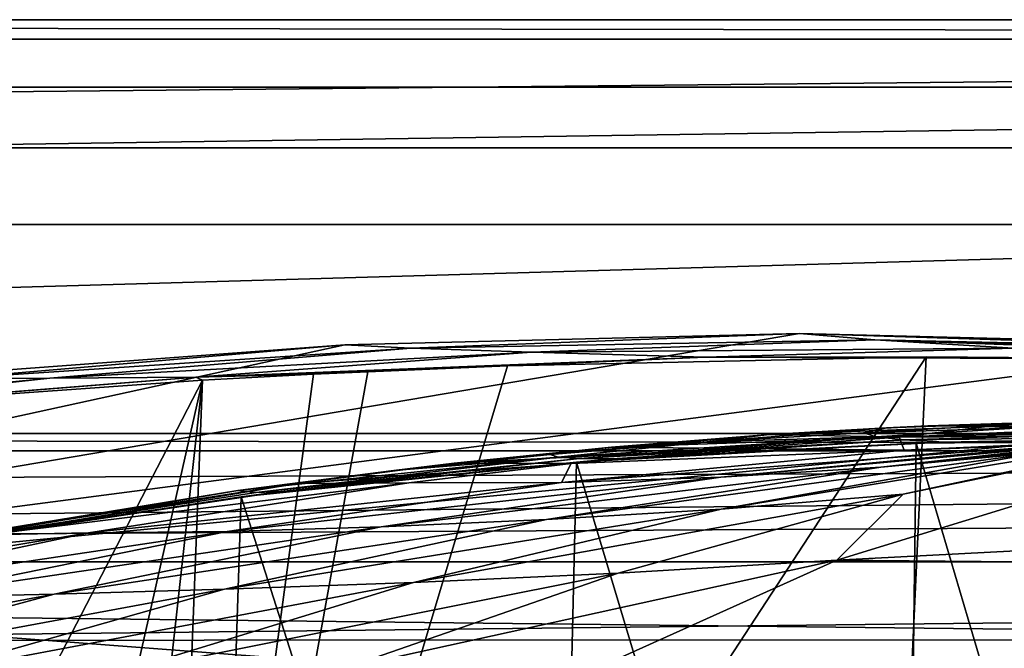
# Model space of a CAD drawing. Header units: metres. Extents: x -1004 to 0, y -808 to 0.
# Tile 94 of 127: x -558 to -481, y -49 to 0. Entities that reach past the tile are written whole.
import ezdxf

# ---------------------------------------------------------------- set-up
doc = ezdxf.new("R2010")
doc.units = ezdxf.units.M

msp = doc.modelspace()

# ---------------------------------------------------------------- linework, layer by layer
at = {"layer": 'None'}
for points in [[(-17.027203, -5.267202, 163.059998), (-987.0271, -5.267202, 163.059998), (-17.027203, -5.267202, 176.059509)], [(-987.0271, -5.267202, 163.059998), (-987.0271, -5.267202, 176.059265), (-17.027203, -5.267202, 176.059509)], [(-17.027203, -5.267202, 176.059509), (-987.0271, -5.267202, 176.059265), (-987.0271, -5.267202, 2050.060059)], [(-987.0271, -5.267202, 2063.060059), (-17.027203, -5.267202, 2063.060059), (-987.0271, -5.267202, 2050.060059)], [(-17.027203, -5.267202, 2063.060059), (-17.027203, -5.267202, 2050.060059), (-987.0271, -5.267202, 2050.060059)], [(-987.0271, -5.267202, 2050.060059), (-17.027203, -5.267202, 2050.060059), (-17.027203, -5.267202, 176.059509)], [(-953.0271, -32.2672, 2063.060059), (-17.027203, -5.267202, 2063.060059), (-987.0271, -5.267202, 2063.060059)], [(-987.0271, -5.267202, 163.059998), (-17.027203, -5.267202, 163.059998), (-953.0271, -32.2672, 163.059998)], [(-953.0271, -32.2672, 2063.060059), (-51.027081, -32.2672, 2063.060059), (-17.027203, -5.267202, 2063.060059)], [(-953.0271, -32.2672, 163.059998), (-17.027203, -5.267202, 163.059998), (-51.027081, -32.2672, 163.059998)], [(-637.780579, -48.406116, 1607.5177), (-461.376587, -25.341852, 1608.121216), (-496.827362, -24.46418, 1608.144409)], [(-496.827362, -24.46418, 1608.144409), (-532.278259, -25.346687, 1608.12146), (-637.780579, -48.406116, 1607.5177)], [(-532.278259, -25.346687, 1608.12146), (-496.827362, -24.46418, 1608.144409), (-527.130493, -25.6196, 1689.31604)], [(-496.827362, -24.46418, 1608.144409), (-490.974609, -24.950491, 1689.975464), (-527.130493, -25.6196, 1689.31604)], [(-490.974609, -24.950491, 1689.975464), (-496.827362, -24.46418, 1608.144409), (-458.821869, -25.653067, 1648.767578)], [(-496.827362, -24.46418, 1608.144409), (-461.376587, -25.341852, 1608.121216), (-458.821869, -25.653067, 1648.767578)], [(-527.130493, -25.6196, 1689.31604), (-490.974609, -24.950491, 1689.975464), (-517.739502, -25.928944, 1772.200317)], [(-490.974609, -24.950491, 1689.975464), (-480.15744, -25.603836, 1773.119629), (-517.739502, -25.928944, 1772.200317)], [(-480.15744, -25.603836, 1773.119629), (-490.974609, -24.950491, 1689.975464), (-449.426849, -26.477554, 1732.860718)], [(-490.974609, -24.950491, 1689.975464), (-454.830902, -26.033869, 1690.9104), (-449.426849, -26.477554, 1732.860718)], [(-490.974609, -24.950491, 1689.975464), (-458.821869, -25.653067, 1648.767578), (-454.830902, -26.033869, 1690.9104)], [(-426.014893, -28.004723, 1608.051392), (-461.376587, -25.341852, 1608.121216), (-637.780579, -48.406116, 1607.5177)], [(-532.278259, -25.346687, 1608.12146), (-567.642517, -27.975554, 1608.052734), (-637.780579, -48.406116, 1607.5177)], [(-567.642517, -27.975554, 1608.052734), (-532.278259, -25.346687, 1608.12146), (-563.215576, -28.005066, 1688.92627)], [(-532.278259, -25.346687, 1608.12146), (-527.130493, -25.6196, 1689.31604), (-563.215576, -28.005066, 1688.92627)], [(-563.215576, -28.005066, 1688.92627), (-527.130493, -25.6196, 1689.31604), (-555.273621, -27.957914, 1771.790405)], [(-527.130493, -25.6196, 1689.31604), (-517.739502, -25.928944, 1772.200317), (-555.273621, -27.957914, 1771.790405)], [(-555.273621, -27.957914, 1771.790405), (-517.739502, -25.928944, 1772.200317), (-543.882141, -27.867811, 1854.112061)], [(-517.739502, -25.928944, 1772.200317), (-504.183136, -26.308109, 1854.283813), (-543.882141, -27.867811, 1854.112061)], [(-517.739502, -25.928944, 1772.200317), (-480.15744, -25.603836, 1773.119629), (-504.183136, -26.308109, 1854.283813)], [(-480.15744, -25.603836, 1773.119629), (-464.465149, -26.461739, 1855.237183), (-504.183136, -26.308109, 1854.283813)], [(-491.15625, -116.577606, 1985.75293), (-546.876587, -118.072487, 1979.189331), (-486.961456, -26.276386, 1933.765869)], [(-486.961456, -26.276386, 1933.765869), (-546.876587, -118.072487, 1979.189331), (-519.606262, -26.977951, 1930.408691)], [(-504.183136, -26.308109, 1854.283813), (-519.606262, -26.977951, 1930.408691), (-543.882141, -27.867811, 1854.112061)], [(-486.961456, -26.276386, 1933.765869), (-519.606262, -26.977951, 1930.408691), (-504.183136, -26.308109, 1854.283813)], [(-464.465149, -26.461739, 1855.237183), (-486.961456, -26.276386, 1933.765869), (-504.183136, -26.308109, 1854.283813)], [(-444.056793, -26.800941, 1935.926758), (-491.15625, -116.577606, 1985.75293), (-486.961456, -26.276386, 1933.765869)], [(-491.15625, -116.577606, 1985.75293), (-444.056793, -26.800941, 1935.926758), (-435.077423, -27.128115, 1936.041748)], [(-444.056793, -26.800941, 1935.926758), (-486.961456, -26.276386, 1933.765869), (-464.465149, -26.461739, 1855.237183)], [(-546.876587, -118.072487, 1979.189331), (-530.486938, -27.4517, 1928.910156), (-519.606262, -26.977951, 1930.408691)], [(-546.876587, -118.072487, 1979.189331), (-534.724548, -27.63625, 1928.327026), (-530.486938, -27.4517, 1928.910156)], [(-519.606262, -26.977951, 1930.408691), (-530.486938, -27.4517, 1928.910156), (-543.882141, -27.867811, 1854.112061)], [(-543.882141, -27.867811, 1854.112061), (-530.486938, -27.4517, 1928.910156), (-534.724548, -27.63625, 1928.327026)], [(-435.077423, -117.079147, 1987.980957), (-491.15625, -116.577606, 1985.75293), (-435.077423, -27.128115, 1936.041748)], [(-354.224518, -48.323433, 1607.518677), (-426.014893, -28.004723, 1608.051392), (-637.780579, -48.406116, 1607.5177)], [(-563.215576, -28.005066, 1688.92627), (-555.273621, -27.957914, 1771.790405), (-592.678589, -31.606764, 1771.894043)], [(-592.678589, -31.606764, 1771.894043), (-555.273621, -27.957914, 1771.790405), (-583.477661, -31.01837, 1854.72644)], [(-563.828979, -118.351624, 1976.31604), (-587.837097, -114.055832, 1971.532593), (-543.370056, -28.105516, 1926.987183)], [(-543.370056, -28.105516, 1926.987183), (-587.837097, -114.055832, 1971.532593), (-573.681213, -30.273012, 1923.938354)], [(-543.882141, -27.867811, 1854.112061), (-573.681213, -30.273012, 1923.938354), (-583.477661, -31.01837, 1854.72644)], [(-555.273621, -27.957914, 1771.790405), (-543.882141, -27.867811, 1854.112061), (-583.477661, -31.01837, 1854.72644)], [(-543.370056, -28.105516, 1926.987183), (-573.681213, -30.273012, 1923.938354), (-543.882141, -27.867811, 1854.112061)], [(-553.376404, -118.378174, 1978.136597), (-563.828979, -118.351624, 1976.31604), (-543.370056, -28.105516, 1926.987183)], [(-553.376404, -118.378174, 1978.136597), (-543.370056, -28.105516, 1926.987183), (-546.876587, -118.072487, 1979.189331)], [(-543.370056, -28.105516, 1926.987183), (-534.724548, -27.63625, 1928.327026), (-546.876587, -118.072487, 1979.189331)], [(-534.724548, -27.63625, 1928.327026), (-543.370056, -28.105516, 1926.987183), (-543.882141, -27.867811, 1854.112061)], [(-493.932129, -42.133965, 665.300049), (-454.059784, -29.87845, 665.621094), (-488.769836, -36.990349, 752.199585)], [(-493.932129, -42.133965, 665.300049), (-288.764374, -31.452314, 665.580017), (-454.059784, -29.87845, 665.621094)], [(-454.059784, -29.87845, 665.621094), (-465.909302, -32.11071, 752.232056), (-488.769836, -36.990349, 752.199585)], [(-478.099182, -33.75246, 840.793579), (-452.556793, -30.663872, 840.931458), (-490.506622, -34.893551, 929.906067)], [(-452.556793, -30.663872, 840.931458), (-463.67572, -32.141033, 930.188354), (-490.506622, -34.893551, 929.906067)], [(-249.112656, -44.404568, 665.240845), (-288.764374, -31.452314, 665.580017), (-493.932129, -42.133965, 665.300049)], [(-479.602844, -31.817331, 1378.559082), (-491.843872, -32.222363, 1378.559082), (-477.800293, -31.417967, 1333.290039)], [(-491.843872, -32.222363, 1378.559082), (-490.049225, -31.827293, 1333.298462), (-477.800293, -31.417967, 1333.290039)], [(-477.800293, -31.417967, 1333.290039), (-490.049225, -31.827293, 1333.298462), (-474.468384, -31.273655, 1288.130005)], [(-490.049225, -31.827293, 1333.298462), (-486.830933, -31.660748, 1288.13855), (-474.468384, -31.273655, 1288.130005)], [(-474.468384, -31.273655, 1288.130005), (-486.830933, -31.660748, 1288.13855), (-469.624847, -31.377995, 1243.165283)], [(-486.830933, -31.660748, 1288.13855), (-482.208466, -31.716259, 1243.155884), (-469.624847, -31.377995, 1243.165283)], [(-469.624847, -31.377995, 1243.165283), (-482.208466, -31.716259, 1243.155884), (-463.291443, -31.722719, 1198.481323)], [(-491.843872, -32.222363, 1378.559082), (-504.072083, -32.914219, 1378.559082), (-490.049225, -31.827293, 1333.298462)], [(-504.072083, -32.914219, 1378.559082), (-499.171692, -32.342628, 1288.147217), (-490.049225, -31.827293, 1333.298462)], [(-490.861267, -32.518803, 1411.842407), (-504.072083, -32.914219, 1378.559082), (-491.843872, -32.222363, 1378.559082)], [(-475.754944, -33.095802, 1019.705444), (-502.979736, -35.6632, 1019.331848), (-463.67572, -32.141033, 930.188354)], [(-463.67572, -32.141033, 930.188354), (-502.979736, -35.6632, 1019.331848), (-490.506622, -34.893551, 929.906067)], [(-488.769836, -36.990349, 752.199585), (-465.909302, -32.11071, 752.232056), (-502.950989, -38.158169, 840.676941)], [(-465.909302, -32.11071, 752.232056), (-478.099182, -33.75246, 840.793579), (-502.950989, -38.158169, 840.676941)], [(-490.049225, -31.827293, 1333.298462), (-499.171692, -32.342628, 1288.147217), (-486.830933, -31.660748, 1288.13855)], [(-499.171692, -32.342628, 1288.147217), (-482.208466, -31.716259, 1243.155884), (-486.830933, -31.660748, 1288.13855)], [(-499.171692, -32.342628, 1288.147217), (-489.073303, -32.553894, 1198.373901), (-482.208466, -31.716259, 1243.155884)], [(-491.843872, -32.222363, 1378.559082), (-479.602844, -31.817331, 1378.559082), (-490.861267, -32.518803, 1411.842407)], [(-479.602844, -31.817331, 1378.559082), (-466.029694, -32.098789, 1412.103882), (-490.861267, -32.518803, 1411.842407)], [(-490.861267, -32.518803, 1411.842407), (-466.029694, -32.098789, 1412.103882), (-488.693939, -32.756966, 1445.112183)], [(-489.073303, -32.553894, 1198.373901), (-476.204224, -31.985582, 1198.426392), (-482.208466, -31.716259, 1243.155884)], [(-461.497192, -32.33638, 1109.521606), (-476.204224, -31.985582, 1198.426392), (-489.073303, -32.553894, 1198.373901)], [(-466.029694, -32.098789, 1412.103882), (-463.370667, -32.498447, 1445.485229), (-488.693939, -32.756966, 1445.112183)], [(-475.754944, -33.095802, 1019.705444), (-447.968262, -31.831636, 1020.128052), (-488.671265, -33.574726, 1109.152954)], [(-447.968262, -31.831636, 1020.128052), (-461.497192, -32.33638, 1109.521606), (-488.671265, -33.574726, 1109.152954)], [(-482.208466, -31.716259, 1243.155884), (-476.204224, -31.985582, 1198.426392), (-463.291443, -31.722719, 1198.481323)], [(-948.0271, -33.606949, 2063.060059), (-56.027115, -33.606968, 2063.060059), (-953.0271, -32.2672, 2063.060059)], [(-56.027115, -33.606968, 2063.060059), (-51.027081, -32.2672, 2063.060059), (-953.0271, -32.2672, 2063.060059)], [(-51.027081, -32.2672, 163.059998), (-56.027115, -33.606968, 163.059998), (-953.0271, -32.2672, 163.059998)], [(-56.027115, -33.606968, 163.059998), (-948.0271, -33.606949, 163.059998), (-953.0271, -32.2672, 163.059998)], [(-504.072083, -32.914219, 1378.559082), (-516.280579, -33.892536, 1378.559082), (-499.171692, -32.342628, 1288.147217)], [(-516.280579, -33.892536, 1378.559082), (-511.48172, -33.319191, 1288.156372), (-499.171692, -32.342628, 1288.147217)], [(-515.652893, -34.100929, 1411.569092), (-516.280579, -33.892536, 1378.559082), (-504.072083, -32.914219, 1378.559082)], [(-513.984802, -34.212276, 1444.725952), (-515.652893, -34.100929, 1411.569092), (-490.861267, -32.518803, 1411.842407)], [(-515.652893, -34.100929, 1411.569092), (-504.072083, -32.914219, 1378.559082), (-490.861267, -32.518803, 1411.842407)], [(-488.693939, -32.756966, 1445.112183), (-513.984802, -34.212276, 1444.725952), (-490.861267, -32.518803, 1411.842407)], [(-511.440704, -34.239925, 1478.915283), (-513.984802, -34.212276, 1444.725952), (-488.693939, -32.756966, 1445.112183)], [(-499.171692, -32.342628, 1288.147217), (-511.48172, -33.319191, 1288.156372), (-489.073303, -32.553894, 1198.373901)], [(-511.48172, -33.319191, 1288.156372), (-501.884583, -33.428646, 1198.324951), (-489.073303, -32.553894, 1198.373901)], [(-485.549408, -32.932655, 1479.088257), (-511.440704, -34.239925, 1478.915283), (-488.693939, -32.756966, 1445.112183)], [(-487.748688, -33.011375, 1504.508423), (-511.440704, -34.239925, 1478.915283), (-485.549408, -32.932655, 1479.088257)], [(-489.073303, -32.553894, 1198.373901), (-501.884583, -33.428646, 1198.324951), (-488.671265, -33.574726, 1109.152954)], [(-488.671265, -33.574726, 1109.152954), (-461.497192, -32.33638, 1109.521606), (-489.073303, -32.553894, 1198.373901)], [(-488.693939, -32.756966, 1445.112183), (-463.370667, -32.498447, 1445.485229), (-485.549408, -32.932655, 1479.088257)], [(-461.053162, -123.35659, 1556.978271), (-487.748688, -33.011375, 1504.508423), (-460.891296, -32.789768, 1504.69104)], [(-460.891296, -32.789768, 1504.69104), (-487.748688, -33.011375, 1504.508423), (-485.549408, -32.932655, 1479.088257)], [(-463.370667, -32.498447, 1445.485229), (-459.626709, -32.851536, 1479.245972), (-485.549408, -32.932655, 1479.088257)], [(-485.549408, -32.932655, 1479.088257), (-459.626709, -32.851536, 1479.245972), (-460.891296, -32.789768, 1504.69104)], [(-948.0271, -33.606949, 2063.060059), (-944.366821, -37.2672, 2063.060059), (-56.027115, -33.606968, 2063.060059)], [(-56.027115, -33.606968, 163.059998), (-944.366821, -37.2672, 163.059998), (-948.0271, -33.606949, 163.059998)], [(-944.366821, -37.2672, 2063.060059), (-943.0271, -42.2672, 2063.060059), (-56.027115, -33.606968, 2063.060059)], [(-943.0271, -42.2672, 163.059998), (-944.366821, -37.2672, 163.059998), (-56.027115, -33.606968, 163.059998)], [(-56.027115, -33.606968, 2063.060059), (-943.0271, -42.2672, 2063.060059), (-59.687374, -37.267273, 2063.060059)], [(-59.687374, -37.267273, 163.059998), (-943.0271, -42.2672, 163.059998), (-56.027115, -33.606968, 163.059998)], [(-516.280579, -33.892536, 1378.559082), (-528.462708, -35.156849, 1378.559204), (-511.48172, -33.319191, 1288.156372)], [(-528.462708, -35.156849, 1378.559204), (-523.752075, -34.590488, 1288.165894), (-511.48172, -33.319191, 1288.156372)], [(-511.48172, -33.319191, 1288.156372), (-523.752075, -34.590488, 1288.165894), (-501.884583, -33.428646, 1198.324951)], [(-523.752075, -34.590488, 1288.165894), (-514.623962, -34.611061, 1198.279907), (-501.884583, -33.428646, 1198.324951)], [(-502.950989, -38.158169, 840.676941), (-478.099182, -33.75246, 840.793579), (-516.563416, -38.973972, 929.672791)], [(-478.099182, -33.75246, 840.793579), (-490.506622, -34.893551, 929.906067), (-516.563416, -38.973972, 929.672791)], [(-488.671265, -33.574726, 1109.152954), (-515.379639, -36.092216, 1108.828735), (-475.754944, -33.095802, 1019.705444)], [(-515.379639, -36.092216, 1108.828735), (-502.979736, -35.6632, 1019.331848), (-475.754944, -33.095802, 1019.705444)], [(-488.671265, -33.574726, 1109.152954), (-514.623962, -34.611061, 1198.279907), (-515.379639, -36.092216, 1108.828735)], [(-501.884583, -33.428646, 1198.324951), (-514.623962, -34.611061, 1198.279907), (-488.671265, -33.574726, 1109.152954)], [(-488.860596, -119.150009, 1554.229248), (-514.229553, -34.492359, 1504.564087), (-487.748688, -33.011375, 1504.508423)], [(-487.748688, -33.011375, 1504.508423), (-514.229553, -34.492359, 1504.564087), (-511.440704, -34.239925, 1478.915283)], [(-461.053162, -123.35659, 1556.978271), (-488.860596, -119.150009, 1554.229248), (-487.748688, -33.011375, 1504.508423)], [(-540.611633, -36.706623, 1378.559326), (-515.652893, -34.100929, 1411.569092), (-539.185425, -36.863003, 1444.327515)], [(-540.611633, -36.706623, 1378.559326), (-528.462708, -35.156849, 1378.559204), (-515.652893, -34.100929, 1411.569092)], [(-516.103577, -113.043777, 1549.877075), (-540.365723, -37.208141, 1504.852417), (-514.229553, -34.492359, 1504.564087)], [(-514.229553, -34.492359, 1504.564087), (-540.365723, -37.208141, 1504.852417), (-537.246948, -36.780132, 1478.727295)], [(-539.185425, -36.863003, 1444.327515), (-515.652893, -34.100929, 1411.569092), (-513.984802, -34.212276, 1444.725952)], [(-537.246948, -36.780132, 1478.727295), (-539.185425, -36.863003, 1444.327515), (-513.984802, -34.212276, 1444.725952)], [(-511.440704, -34.239925, 1478.915283), (-537.246948, -36.780132, 1478.727295), (-513.984802, -34.212276, 1444.725952)], [(-514.229553, -34.492359, 1504.564087), (-537.246948, -36.780132, 1478.727295), (-511.440704, -34.239925, 1478.915283)], [(-528.462708, -35.156849, 1378.559204), (-516.280579, -33.892536, 1378.559082), (-515.652893, -34.100929, 1411.569092)], [(-488.860596, -119.150009, 1554.229248), (-516.103577, -113.043777, 1549.877075), (-514.229553, -34.492359, 1504.564087)], [(-528.462708, -35.156849, 1378.559204), (-540.611633, -36.706623, 1378.559326), (-523.752075, -34.590488, 1288.165894)], [(-540.611633, -36.706623, 1378.559326), (-535.973816, -36.156696, 1288.176025), (-523.752075, -34.590488, 1288.165894)], [(-523.752075, -34.590488, 1288.165894), (-535.973816, -36.156696, 1288.176025), (-514.623962, -34.611061, 1198.279907)], [(-535.973816, -36.156696, 1288.176025), (-527.277161, -36.102562, 1198.239868), (-514.623962, -34.611061, 1198.279907)], [(-516.563416, -38.973972, 929.672791), (-490.506622, -34.893551, 929.906067), (-529.442749, -39.552879, 1019.02478)], [(-490.506622, -34.893551, 929.906067), (-502.979736, -35.6632, 1019.331848), (-529.442749, -39.552879, 1019.02478)], [(-514.623962, -34.611061, 1198.279907), (-527.277161, -36.102562, 1198.239868), (-515.379639, -36.092216, 1108.828735)], [(-529.442749, -39.552879, 1019.02478), (-502.979736, -35.6632, 1019.331848), (-541.451172, -39.908524, 1108.564941)], [(-502.979736, -35.6632, 1019.331848), (-515.379639, -36.092216, 1108.828735), (-541.451172, -39.908524, 1108.564941)], [(-565.839478, -41.072617, 1505.358643), (-564.237122, -40.704868, 1443.917847), (-537.246948, -36.780132, 1478.727295)], [(-540.365723, -37.208141, 1504.852417), (-565.839478, -41.072617, 1505.358643), (-537.246948, -36.780132, 1478.727295)], [(-560.235046, -40.174881, 1288.19873), (-535.973816, -36.156696, 1288.176025), (-564.783325, -40.659893, 1378.559692)], [(-535.973816, -36.156696, 1288.176025), (-540.611633, -36.706623, 1378.559326), (-564.783325, -40.659893, 1378.559692)], [(-564.783325, -40.659893, 1378.559692), (-540.611633, -36.706623, 1378.559326), (-564.237122, -40.704868, 1443.917847)], [(-564.237122, -40.704868, 1443.917847), (-540.611633, -36.706623, 1378.559326), (-539.185425, -36.863003, 1444.327515)], [(-564.237122, -40.704868, 1443.917847), (-539.185425, -36.863003, 1444.327515), (-537.246948, -36.780132, 1478.727295)], [(-552.267761, -40.0191, 1198.177124), (-527.277161, -36.102562, 1198.239868), (-560.235046, -40.174881, 1288.19873)], [(-527.277161, -36.102562, 1198.239868), (-535.973816, -36.156696, 1288.176025), (-560.235046, -40.174881, 1288.19873)], [(-541.451172, -39.908524, 1108.564941), (-515.379639, -36.092216, 1108.828735), (-552.267761, -40.0191, 1198.177124)], [(-515.379639, -36.092216, 1108.828735), (-527.277161, -36.102562, 1198.239868), (-552.267761, -40.0191, 1198.177124)], [(-943.0271, -42.2672, 2063.060059), (-61.027081, -42.267323, 2063.060059), (-59.687374, -37.267273, 2063.060059)], [(-59.687374, -37.267273, 163.059998), (-61.027081, -42.267323, 163.059998), (-943.0271, -42.2672, 163.059998)], [(-542.590515, -105.167236, 1544.025391), (-565.839478, -41.072617, 1505.358643), (-540.365723, -37.208141, 1504.852417)], [(-516.103577, -113.043777, 1549.877075), (-542.590515, -105.167236, 1544.025391), (-540.365723, -37.208141, 1504.852417)], [(-510.966644, -43.151928, 752.164856), (-488.769836, -36.990349, 752.199585), (-526.936462, -43.882565, 840.587891)], [(-488.769836, -36.990349, 752.199585), (-502.950989, -38.158169, 840.676941), (-526.936462, -43.882565, 840.587891)], [(-493.932129, -42.133965, 665.300049), (-488.769836, -36.990349, 752.199585), (-510.966644, -43.151928, 752.164856)], [(-526.936462, -43.882565, 840.587891), (-502.950989, -38.158169, 840.676941), (-541.646301, -44.393211, 929.501648)], [(-502.950989, -38.158169, 840.676941), (-516.563416, -38.973972, 929.672791), (-541.646301, -44.393211, 929.501648)], [(-541.646301, -44.393211, 929.501648), (-516.563416, -38.973972, 929.672791), (-554.943909, -44.781681, 1018.80188)], [(-516.563416, -38.973972, 929.672791), (-529.442749, -39.552879, 1019.02478), (-554.943909, -44.781681, 1018.80188)], [(-554.943909, -44.781681, 1018.80188), (-529.442749, -39.552879, 1019.02478), (-566.714172, -45.04195, 1108.377075)], [(-529.442749, -39.552879, 1019.02478), (-541.451172, -39.908524, 1108.564941), (-566.714172, -45.04195, 1108.377075)], [(-576.741516, -45.189137, 1198.142944), (-552.267761, -40.0191, 1198.177124), (-584.19281, -45.374325, 1288.22522)], [(-552.267761, -40.0191, 1198.177124), (-560.235046, -40.174881, 1288.19873), (-584.19281, -45.374325, 1288.22522)], [(-566.714172, -45.04195, 1108.377075), (-541.451172, -39.908524, 1108.564941), (-576.741516, -45.189137, 1198.142944)], [(-541.451172, -39.908524, 1108.564941), (-552.267761, -40.0191, 1198.177124), (-576.741516, -45.189137, 1198.142944)], [(-542.590515, -105.167236, 1544.025391), (-568.185486, -95.664284, 1536.789795), (-565.839478, -41.072617, 1505.358643)], [(-531.962463, -59.26767, 664.851257), (-493.932129, -42.133965, 665.300049), (-532.367065, -50.582142, 752.126038)], [(-532.367065, -50.582142, 752.126038), (-493.932129, -42.133965, 665.300049), (-510.966644, -43.151928, 752.164856)], [(-531.962463, -59.26767, 664.851257), (-249.112656, -44.404568, 665.240845), (-493.932129, -42.133965, 665.300049)], [(-943.0271, -42.2672, 2063.060059), (-943.0271, -52.26717, 2063.060059), (-61.027081, -42.267323, 2063.060059)], [(-61.027081, -42.267323, 163.059998), (-61.026958, -52.26717, 163.059998), (-943.0271, -42.2672, 163.059998)], [(-943.0271, -42.2672, 163.059998), (-61.026958, -52.26717, 163.059998), (-943.0271, -52.26717, 163.059998)], [(-943.0271, -52.26717, 2063.060059), (-61.026958, -52.26717, 2063.060059), (-61.027081, -42.267323, 2063.060059)], [(-526.936462, -43.882565, 840.587891), (-549.880676, -50.922192, 840.530823), (-510.966644, -43.151928, 752.164856)], [(-549.880676, -50.922192, 840.530823), (-532.367065, -50.582142, 752.126038), (-510.966644, -43.151928, 752.164856)], [(-554.943909, -44.781681, 1018.80188), (-579.284485, -51.357437, 1018.679382), (-541.646301, -44.393211, 929.501648)], [(-579.284485, -51.357437, 1018.679382), (-565.556519, -51.155064, 929.404419), (-541.646301, -44.393211, 929.501648)], [(-541.646301, -44.393211, 929.501648), (-565.556519, -51.155064, 929.404419), (-526.936462, -43.882565, 840.587891)], [(-565.556519, -51.155064, 929.404419), (-549.880676, -50.922192, 840.530823), (-526.936462, -43.882565, 840.587891)], [(-249.112656, -44.404568, 665.240845), (-531.962463, -59.26767, 664.851257), (-202.874207, -76.227615, 664.407471)], [(-566.714172, -45.04195, 1108.377075), (-590.998535, -51.500629, 1108.280396), (-554.943909, -44.781681, 1018.80188)], [(-590.998535, -51.500629, 1108.280396), (-579.284485, -51.357437, 1018.679382), (-554.943909, -44.781681, 1018.80188)], [(-637.780579, -48.406116, 1607.5177), (-349.237091, -56.875664, 1607.294556), (-354.224518, -48.323433, 1607.518677)], [(-637.81189, -58.361294, 1607.256836), (-349.237091, -56.875664, 1607.294556), (-637.780579, -48.406116, 1607.5177)]]:
    msp.add_3dface(points, dxfattribs=at)
at = {"layer": 'None012349'}
for points in [[(-1002.510071, -1.527202, 175), (-1.527202, -1.527202, 175), (-1004.037292, 0)], [(-1.527202, -1.527202, 175), (0, 0), (-1004.037292, 0)], [(0, 0), (-994.037292, -10), (-1004.037292, 0)], [(-10, -10), (-994.037292, -10), (0, 0)], [(-1002.510071, -1.527202, 175), (-982.615723, -15.961353, 175), (-1.527202, -1.527202, 175)], [(-982.615723, -15.961353, 175), (-21.421595, -15.961353, 175), (-1.527202, -1.527202, 175)], [(-994.037292, -10, 90), (-994.037292, -10), (-10, -10, 90)], [(-994.037292, -10), (-10, -10), (-10, -10, 90)], [(-787.024658, -763.271118, 90), (-994.037292, -10, 90), (-533.424561, -638.481384, 90)], [(-994.037292, -10, 90), (-526.238708, -632.856445, 90), (-533.424561, -638.481384, 90)], [(-10, -10, 90), (-502.018646, -625.846375, 90), (-994.037292, -10, 90)], [(-502.018646, -625.846375, 90), (-510.034576, -626.560547, 90), (-994.037292, -10, 90)], [(-994.037292, -10, 90), (-510.034576, -626.560547, 90), (-518.256042, -628.853394, 90)], [(-518.256042, -628.853394, 90), (-526.238708, -632.856445, 90), (-994.037292, -10, 90)], [(-494.003571, -626.560364, 90), (-502.018646, -625.846375, 90), (-10, -10, 90)], [(-485.779327, -628.854126, 90), (-494.003571, -626.560364, 90), (-10, -10, 90)], [(-477.800262, -632.855408, 90), (-485.779327, -628.854126, 90), (-10, -10, 90)], [(-611.385925, -52.505692, 163.059708), (-502.018616, -52.467403, 163.059708), (-982.615723, -15.961353, 163.059708)], [(-982.615723, -15.961353, 163.059708), (-502.018616, -52.467403, 163.059708), (-21.421595, -15.961353, 163.059708)], [(-982.615723, -15.961353, 163.059708), (-21.421595, -15.961353, 163.059708), (-982.615723, -15.961353, 175)], [(-21.421595, -15.961353, 163.059708), (-21.421595, -15.961353, 175), (-982.615723, -15.961353, 175)], [(-502.018616, -52.467403, 163.059708), (-392.651337, -52.505695, 163.059708), (-21.421595, -15.961353, 163.059708)]]:
    msp.add_3dface(points, dxfattribs=at)

doc.saveas('drawing.dxf')
